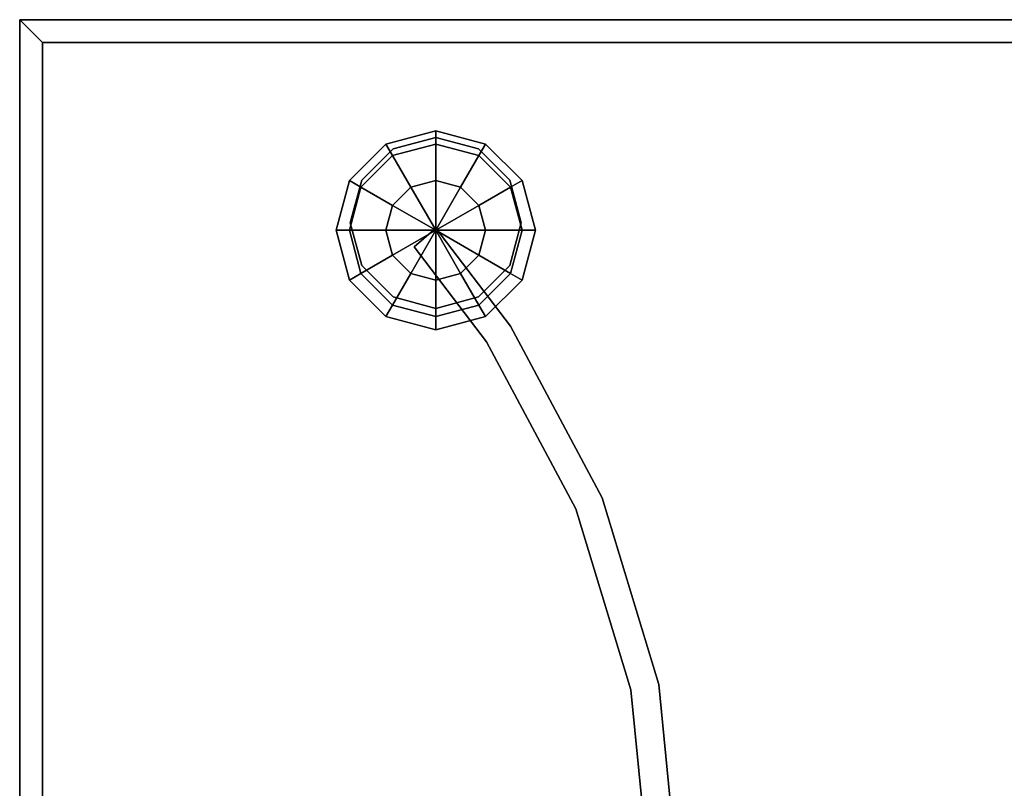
# Model space of a CAD drawing. Header units: millimetres. Extents: x -30782 to 40110, y 35885 to 73818.
# Tile 36 of 166: x -20179 to -19834, y 64519 to 64789. Entities that reach past the tile are written whole.
import ezdxf

# ---------------------------------------------------------------- set-up
doc = ezdxf.new("R2010")
doc.units = ezdxf.units.MM
doc.styles.get("Standard").update_dxf_attribs({"font": 'arial.ttf'})

# ---------------------------------------------------------------- blocks, each defined once
blk = doc.blocks.new('A$C70D153BE')
for points, invisible_edges in [([(2089.04, 656.96, -265.71), (917.04, 664.96, -273.71), (925.04, 656.96, -265.71)], 1), ([(917.04, 664.96, -273.71), (2089.04, 656.96, -265.71), (2097.04, 664.96, -273.71)], 1), ([(2097.04, 664.96, -273.71), (2097.04, 664.96, -277.71), (917.04, 664.96, -277.71)], 12), ([(917.04, 664.96, -277.71), (917.04, 664.96, -273.71), (2097.04, 664.96, -273.71)], 12), ([(2097.04, 664.96, -277.71), (917.04, 64.96, -277.71), (917.04, 664.96, -277.71)], 1), ([(917.04, 64.96, -277.71), (2097.04, 664.96, -277.71), (2097.04, 64.96, -277.71)], 1), ([(925.04, 72.96, -265.71), (917.04, 664.96, -273.71), (917.04, 64.96, -273.71)], 1), ([(917.04, 664.96, -273.71), (925.04, 72.96, -265.71), (925.04, 656.96, -265.71)], 1), ([(917.04, 64.96, -273.71), (917.04, 664.96, -273.71), (917.04, 664.96, -277.71)], 12), ([(917.04, 64.96, -277.71), (917.04, 64.96, -273.71), (917.04, 664.96, -277.71)], 2), ([(925.04, 72.96, -265.71), (2089.04, 72.96, -265.71), (2089.04, 656.96, -265.71)], 12), ([(925.04, 656.96, -265.71), (925.04, 72.96, -265.71), (2089.04, 656.96, -265.71)], 2), ([(1063.13, 625.96, -312.71), (1047.97, 617.21, -330.21), (1045.63, 621.27, -312.71)], 1), ([(1063.13, 621.27, -295.21), (1063.13, 625.96, -312.71), (1045.63, 621.27, -312.71)], 12), ([(1063.13, 625.96, -312.71), (1063.13, 621.27, -330.21), (1047.97, 617.21, -330.21)], 12), ([(1078.28, 617.21, -330.21), (1063.13, 625.96, -312.71), (1080.63, 621.27, -312.71)], 1), ([(1078.28, 617.21, -330.21), (1063.13, 621.27, -330.21), (1063.13, 625.96, -312.71)], 12), ([(1080.63, 621.27, -312.71), (1063.13, 625.96, -312.71), (1063.13, 621.27, -295.21)], 12), ([(1037.15, 608.55, -685.71), (1048.13, 619.53, -685.71), (1063.13, 623.55, -685.71)], 12), ([(1063.13, 623.55, -335.71), (1063.13, 623.55, -685.71), (1048.13, 619.53, -335.71)], 2), ([(1063.13, 623.55, -685.71), (1048.13, 619.53, -685.71), (1048.13, 619.53, -335.71)], 12), ([(1078.13, 619.53, -335.71), (1063.13, 623.55, -335.71), (1048.13, 619.53, -335.71)], 12), ([(1078.13, 619.53, -335.71), (1063.13, 623.55, -685.71), (1063.13, 623.55, -335.71)], 1), ([(1078.13, 619.53, -335.71), (1078.13, 619.53, -685.71), (1063.13, 623.55, -685.71)], 12), ([(1063.13, 623.55, -685.71), (1078.13, 619.53, -685.71), (1089.11, 608.55, -685.71)], 12), ([(1045.63, 621.27, -312.71), (1036.88, 606.12, -330.21), (1032.82, 608.46, -312.71)], 1), ([(1047.97, 617.21, -295.21), (1045.63, 621.27, -312.71), (1032.82, 608.46, -312.71)], 12), ([(1048.13, 619.53, -335.71), (1037.15, 608.55, -335.71), (1033.13, 593.55, -335.71)], 12), ([(1045.63, 621.27, -312.71), (1047.97, 617.21, -330.21), (1036.88, 606.12, -330.21)], 12), ([(1048.13, 619.53, -335.71), (1048.13, 619.53, -685.71), (1037.15, 608.55, -685.71)], 12), ([(1037.15, 608.55, -685.71), (1037.15, 608.55, -335.71), (1048.13, 619.53, -335.71)], 12), ([(1063.13, 621.27, -295.21), (1045.63, 621.27, -312.71), (1047.97, 617.21, -295.21)], 1), ([(1063.13, 608.46, -282.4), (1063.13, 621.27, -295.21), (1047.97, 617.21, -295.21)], 12), ([(1063.13, 621.27, -330.21), (1054.38, 606.12, -343.02), (1047.97, 617.21, -330.21)], 1), ([(1063.13, 621.27, -330.21), (1063.13, 608.46, -343.02), (1054.38, 606.12, -343.02)], 12), ([(1078.28, 617.21, -295.21), (1063.13, 621.27, -295.21), (1063.13, 608.46, -282.4)], 12), ([(1071.88, 606.12, -343.02), (1063.13, 621.27, -330.21), (1078.28, 617.21, -330.21)], 1), ([(1071.88, 606.12, -343.02), (1063.13, 608.46, -343.02), (1063.13, 621.27, -330.21)], 12), ([(1080.63, 621.27, -312.71), (1063.13, 621.27, -295.21), (1078.28, 617.21, -295.21)], 1), ([(1089.11, 608.55, -685.71), (1078.13, 619.53, -685.71), (1078.13, 619.53, -335.71)], 12), ([(1078.13, 619.53, -335.71), (1089.11, 608.55, -335.71), (1089.11, 608.55, -685.71)], 12), ([(1093.13, 593.55, -335.71), (1089.11, 608.55, -335.71), (1078.13, 619.53, -335.71)], 12), ([(1089.38, 606.12, -330.21), (1078.28, 617.21, -330.21), (1080.63, 621.27, -312.71)], 12), ([(1093.44, 608.46, -312.71), (1080.63, 621.27, -312.71), (1078.28, 617.21, -295.21)], 12), ([(1089.38, 606.12, -330.21), (1080.63, 621.27, -312.71), (1093.44, 608.46, -312.71)], 1), ([(1047.97, 617.21, -295.21), (1032.82, 608.46, -312.71), (1036.88, 606.12, -295.21)], 1), ([(1054.38, 606.12, -282.4), (1047.97, 617.21, -295.21), (1036.88, 606.12, -295.21)], 12), ([(1047.97, 617.21, -330.21), (1047.97, 599.71, -343.02), (1036.88, 606.12, -330.21)], 1), ([(1063.13, 608.46, -282.4), (1047.97, 617.21, -295.21), (1054.38, 606.12, -282.4)], 1), ([(1047.97, 617.21, -330.21), (1054.38, 606.12, -343.02), (1047.97, 599.71, -343.02)], 12), ([(1078.28, 617.21, -295.21), (1063.13, 608.46, -282.4), (1071.88, 606.12, -282.4)], 1), ([(1089.38, 606.12, -295.21), (1078.28, 617.21, -295.21), (1071.88, 606.12, -282.4)], 12), ([(1078.28, 599.71, -343.02), (1071.88, 606.12, -343.02), (1078.28, 617.21, -330.21)], 12), ([(1078.28, 599.71, -343.02), (1078.28, 617.21, -330.21), (1089.38, 606.12, -330.21)], 1), ([(1093.44, 608.46, -312.71), (1078.28, 617.21, -295.21), (1089.38, 606.12, -295.21)], 1), ([(1037.15, 608.55, -685.71), (1033.13, 593.55, -685.71), (1033.13, 593.55, -335.71)], 12), ([(1033.13, 593.55, -335.71), (1037.15, 608.55, -335.71), (1037.15, 608.55, -685.71)], 12), ([(1037.15, 578.55, -685.71), (1033.13, 593.55, -685.71), (1037.15, 608.55, -685.71)], 12), ([(1093.13, 593.55, -335.71), (1093.13, 593.55, -685.71), (1089.11, 608.55, -685.71)], 12), ([(1089.11, 608.55, -685.71), (1089.11, 608.55, -335.71), (1093.13, 593.55, -335.71)], 12), ([(1089.11, 608.55, -685.71), (1093.13, 593.55, -685.71), (1089.11, 578.55, -685.71)], 12), ([(1032.82, 608.46, -312.71), (1032.82, 590.96, -330.21), (1028.13, 590.96, -312.71)], 1), ([(1036.88, 606.12, -295.21), (1032.82, 608.46, -312.71), (1028.13, 590.96, -312.71)], 12), ([(1036.88, 606.12, -295.21), (1028.13, 590.96, -312.71), (1032.82, 590.96, -295.21)], 1), ([(1032.82, 608.46, -312.71), (1036.88, 606.12, -330.21), (1032.82, 590.96, -330.21)], 12), ([(1047.97, 599.71, -282.4), (1036.88, 606.12, -295.21), (1032.82, 590.96, -295.21)], 12), ([(1036.88, 606.12, -330.21), (1045.63, 590.96, -343.02), (1032.82, 590.96, -330.21)], 1), ([(1054.38, 606.12, -282.4), (1036.88, 606.12, -295.21), (1047.97, 599.71, -282.4)], 1), ([(1036.88, 606.12, -330.21), (1047.97, 599.71, -343.02), (1045.63, 590.96, -343.02)], 12), ([(1089.38, 606.12, -295.21), (1071.88, 606.12, -282.4), (1078.28, 599.71, -282.4)], 1), ([(1093.44, 590.96, -295.21), (1089.38, 606.12, -295.21), (1078.28, 599.71, -282.4)], 12), ([(1080.63, 590.96, -343.02), (1078.28, 599.71, -343.02), (1089.38, 606.12, -330.21)], 12), ([(1080.63, 590.96, -343.02), (1089.38, 606.12, -330.21), (1093.44, 590.96, -330.21)], 1), ([(1093.44, 590.96, -330.21), (1089.38, 606.12, -330.21), (1093.44, 608.46, -312.71)], 12), ([(1098.13, 590.96, -312.71), (1093.44, 608.46, -312.71), (1089.38, 606.12, -295.21)], 12), ([(1098.13, 590.96, -312.71), (1089.38, 606.12, -295.21), (1093.44, 590.96, -295.21)], 1), ([(1093.44, 590.96, -330.21), (1093.44, 608.46, -312.71), (1098.13, 590.96, -312.71)], 1), ([(1047.97, 599.71, -282.4), (1032.82, 590.96, -295.21), (1045.63, 590.96, -282.4)], 1), ([(1093.44, 590.96, -295.21), (1078.28, 599.71, -282.4), (1080.63, 590.96, -282.4)], 1), ([(1033.13, 593.55, -335.71), (1037.15, 578.55, -685.71), (1037.15, 578.55, -335.71)], 1), ([(1033.13, 593.55, -335.71), (1033.13, 593.55, -685.71), (1037.15, 578.55, -685.71)], 12), ([(1033.13, 593.55, -335.71), (1037.15, 578.55, -335.71), (1048.13, 567.57, -335.71)], 12), ([(1063.13, 591.74, -615.71), (1055.56, 585.2, -615.71), (1055.56, 585.2, -385.71)], 12), ([(1055.56, 585.2, -385.71), (1063.13, 591.74, -385.71), (1063.13, 591.74, -615.71)], 12), ([(1063.13, 591.74, -615.71), (1081.01, 551.79, -615.71), (1055.56, 585.2, -615.71)], 1), ([(1063.13, 591.74, -385.71), (1055.56, 585.2, -385.71), (1081.01, 551.79, -385.71)], 12), ([(1063.13, 591.74, -615.71), (1063.13, 591.74, -385.71), (1089.33, 557.35, -385.71)], 12), ([(1089.33, 557.35, -385.71), (1089.33, 557.35, -615.71), (1063.13, 591.74, -615.71)], 12), ([(1121.6, 496.96, -615.71), (1063.13, 591.74, -615.71), (1089.33, 557.35, -615.71)], 1), ([(1121.6, 496.96, -385.71), (1089.33, 557.35, -385.71), (1063.13, 591.74, -385.71)], 12), ([(1078.13, 567.57, -335.71), (1089.11, 578.55, -335.71), (1093.13, 593.55, -335.71)], 12), ([(1089.11, 578.55, -335.71), (1089.11, 578.55, -685.71), (1093.13, 593.55, -335.71)], 2), ([(1089.11, 578.55, -685.71), (1093.13, 593.55, -685.71), (1093.13, 593.55, -335.71)], 12), ([(1028.13, 590.96, -312.71), (1032.82, 590.96, -330.21), (1036.88, 575.8, -330.21)], 12), ([(1028.13, 590.96, -312.71), (1036.88, 575.8, -330.21), (1032.82, 573.46, -312.71)], 1), ([(1032.82, 590.96, -295.21), (1028.13, 590.96, -312.71), (1032.82, 573.46, -312.71)], 12), ([(1045.63, 590.96, -282.4), (1032.82, 590.96, -295.21), (1036.88, 575.8, -295.21)], 12), ([(1032.82, 590.96, -330.21), (1045.63, 590.96, -343.02), (1047.97, 582.21, -343.02)], 12), ([(1032.82, 590.96, -330.21), (1047.97, 582.21, -343.02), (1036.88, 575.8, -330.21)], 1), ([(1032.82, 590.96, -295.21), (1032.82, 573.46, -312.71), (1036.88, 575.8, -295.21)], 1), ([(1045.63, 590.96, -282.4), (1036.88, 575.8, -295.21), (1047.97, 582.21, -282.4)], 1), ([(1089.38, 575.8, -295.21), (1080.63, 590.96, -282.4), (1078.28, 582.21, -282.4)], 1), ([(1078.28, 582.21, -343.02), (1093.44, 590.96, -330.21), (1089.38, 575.8, -330.21)], 1), ([(1078.28, 582.21, -343.02), (1080.63, 590.96, -343.02), (1093.44, 590.96, -330.21)], 12), ([(1089.38, 575.8, -295.21), (1093.44, 590.96, -295.21), (1080.63, 590.96, -282.4)], 12), ([(1089.38, 575.8, -330.21), (1098.13, 590.96, -312.71), (1093.44, 573.46, -312.71)], 1), ([(1089.38, 575.8, -330.21), (1093.44, 590.96, -330.21), (1098.13, 590.96, -312.71)], 12), ([(1093.44, 573.46, -312.71), (1093.44, 590.96, -295.21), (1089.38, 575.8, -295.21)], 1), ([(1093.44, 573.46, -312.71), (1098.13, 590.96, -312.71), (1093.44, 590.96, -295.21)], 12), ([(1055.56, 585.2, -615.71), (1081.01, 551.79, -385.71), (1055.56, 585.2, -385.71)], 1), ([(1081.01, 551.79, -385.71), (1055.56, 585.2, -615.71), (1081.01, 551.79, -615.71)], 1), ([(1047.97, 582.21, -282.4), (1036.88, 575.8, -295.21), (1047.97, 564.71, -295.21)], 12), ([(1036.88, 575.8, -330.21), (1047.97, 582.21, -343.02), (1054.38, 575.8, -343.02)], 12), ([(1047.97, 582.21, -282.4), (1047.97, 564.71, -295.21), (1054.38, 575.8, -282.4)], 1), ([(1078.28, 564.71, -295.21), (1078.28, 582.21, -282.4), (1071.88, 575.8, -282.4)], 1), ([(1071.88, 575.8, -343.02), (1078.28, 582.21, -343.02), (1089.38, 575.8, -330.21)], 12), ([(1078.28, 564.71, -295.21), (1089.38, 575.8, -295.21), (1078.28, 582.21, -282.4)], 12), ([(1037.15, 578.55, -335.71), (1037.15, 578.55, -685.71), (1048.13, 567.57, -335.71)], 2), ([(1037.15, 578.55, -685.71), (1048.13, 567.57, -685.71), (1048.13, 567.57, -335.71)], 12), ([(1063.13, 563.55, -685.71), (1048.13, 567.57, -685.71), (1037.15, 578.55, -685.71)], 12), ([(1089.11, 578.55, -685.71), (1078.13, 567.57, -685.71), (1063.13, 563.55, -685.71)], 12), ([(1078.13, 567.57, -335.71), (1089.11, 578.55, -685.71), (1089.11, 578.55, -335.71)], 1), ([(1078.13, 567.57, -335.71), (1078.13, 567.57, -685.71), (1089.11, 578.55, -685.71)], 12), ([(1032.82, 573.46, -312.71), (1036.88, 575.8, -330.21), (1047.97, 564.71, -330.21)], 12), ([(1036.88, 575.8, -295.21), (1032.82, 573.46, -312.71), (1045.63, 560.65, -312.71)], 12), ([(1036.88, 575.8, -330.21), (1054.38, 575.8, -343.02), (1047.97, 564.71, -330.21)], 1), ([(1036.88, 575.8, -295.21), (1045.63, 560.65, -312.71), (1047.97, 564.71, -295.21)], 1), ([(1054.38, 575.8, -282.4), (1047.97, 564.71, -295.21), (1063.13, 560.65, -295.21)], 12), ([(1047.97, 564.71, -330.21), (1054.38, 575.8, -343.02), (1063.13, 573.46, -343.02)], 12), ([(1054.38, 575.8, -282.4), (1063.13, 560.65, -295.21), (1063.13, 573.46, -282.4)], 1), ([(1063.13, 560.65, -295.21), (1071.88, 575.8, -282.4), (1063.13, 573.46, -282.4)], 1), ([(1063.13, 560.65, -295.21), (1078.28, 564.71, -295.21), (1071.88, 575.8, -282.4)], 12), ([(1063.13, 573.46, -343.02), (1071.88, 575.8, -343.02), (1078.28, 564.71, -330.21)], 12), ([(1071.88, 575.8, -343.02), (1089.38, 575.8, -330.21), (1078.28, 564.71, -330.21)], 1), ([(1078.28, 564.71, -330.21), (1089.38, 575.8, -330.21), (1093.44, 573.46, -312.71)], 12), ([(1080.63, 560.65, -312.71), (1089.38, 575.8, -295.21), (1078.28, 564.71, -295.21)], 1), ([(1080.63, 560.65, -312.71), (1093.44, 573.46, -312.71), (1089.38, 575.8, -295.21)], 12), ([(1032.82, 573.46, -312.71), (1047.97, 564.71, -330.21), (1045.63, 560.65, -312.71)], 1), ([(1047.97, 564.71, -330.21), (1063.13, 573.46, -343.02), (1063.13, 560.65, -330.21)], 1), ([(1063.13, 573.46, -343.02), (1078.28, 564.71, -330.21), (1063.13, 560.65, -330.21)], 1), ([(1078.28, 564.71, -330.21), (1093.44, 573.46, -312.71), (1080.63, 560.65, -312.71)], 1), ([(1048.13, 567.57, -335.71), (1048.13, 567.57, -685.71), (1063.13, 563.55, -685.71)], 12), ([(1063.13, 563.55, -685.71), (1063.13, 563.55, -335.71), (1048.13, 567.57, -335.71)], 12), ([(1048.13, 567.57, -335.71), (1063.13, 563.55, -335.71), (1078.13, 567.57, -335.71)], 12), ([(1063.13, 563.55, -685.71), (1078.13, 567.57, -685.71), (1078.13, 567.57, -335.71)], 12), ([(1078.13, 567.57, -335.71), (1063.13, 563.55, -335.71), (1063.13, 563.55, -685.71)], 12), ([(1045.63, 560.65, -312.71), (1047.97, 564.71, -330.21), (1063.13, 560.65, -330.21)], 12), ([(1047.97, 564.71, -295.21), (1045.63, 560.65, -312.71), (1063.13, 555.96, -312.71)], 12), ([(1047.97, 564.71, -295.21), (1063.13, 555.96, -312.71), (1063.13, 560.65, -295.21)], 1), ([(1063.13, 560.65, -330.21), (1078.28, 564.71, -330.21), (1080.63, 560.65, -312.71)], 12), ([(1063.13, 555.96, -312.71), (1078.28, 564.71, -295.21), (1063.13, 560.65, -295.21)], 1), ([(1063.13, 555.96, -312.71), (1080.63, 560.65, -312.71), (1078.28, 564.71, -295.21)], 12), ([(1045.63, 560.65, -312.71), (1063.13, 560.65, -330.21), (1063.13, 555.96, -312.71)], 1), ([(1063.13, 560.65, -330.21), (1080.63, 560.65, -312.71), (1063.13, 555.96, -312.71)], 1), ([(1121.6, 496.96, -615.71), (1089.33, 557.35, -615.71), (1089.33, 557.35, -385.71)], 12), ([(1121.6, 496.96, -385.71), (1121.6, 496.96, -615.71), (1089.33, 557.35, -385.71)], 2), ([(1112.36, 493.14, -615.71), (1081.01, 551.79, -385.71), (1081.01, 551.79, -615.71)], 1), ([(1112.36, 493.14, -385.71), (1081.01, 551.79, -385.71), (1112.36, 493.14, -615.71)], 2), ([(1121.6, 496.96, -615.71), (1112.36, 493.14, -615.71), (1081.01, 551.79, -615.71)], 13), ([(1121.6, 496.96, -385.71), (1081.01, 551.79, -385.71), (1112.36, 493.14, -385.71)], 13), ([(1112.36, 493.14, -615.71), (1121.6, 496.96, -615.71), (1131.67, 429.49, -615.71)], 3), ([(1112.36, 493.14, -385.71), (1131.67, 429.49, -385.71), (1121.6, 496.96, -385.71)], 14), ([(1141.48, 431.44, -385.71), (1141.48, 431.44, -615.71), (1121.6, 496.96, -615.71)], 12), ([(1141.48, 431.44, -385.71), (1121.6, 496.96, -615.71), (1121.6, 496.96, -385.71)], 1), ([(1148.19, 363.31, -615.71), (1121.6, 496.96, -615.71), (1141.48, 431.44, -615.71)], 1), ([(1148.19, 363.31, -385.71), (1141.48, 431.44, -385.71), (1121.6, 496.96, -385.71)], 12), ([(1131.67, 429.49, -385.71), (1112.36, 493.14, -615.71), (1131.67, 429.49, -615.71)], 1), ([(1131.67, 429.49, -385.71), (1112.36, 493.14, -385.71), (1112.36, 493.14, -615.71)], 12), ([(1131.67, 429.49, -385.71), (1138.19, 363.31, -615.71), (1138.19, 363.31, -385.71)], 1), ([(1138.19, 363.31, -615.71), (1131.67, 429.49, -385.71), (1131.67, 429.49, -615.71)], 1), ([(1131.67, 429.49, -615.71), (1148.19, 363.31, -615.71), (1138.19, 363.31, -615.71)], 3), ([(1131.67, 429.49, -385.71), (1138.19, 363.31, -385.71), (1148.19, 363.31, -385.71)], 14), ([(1141.48, 431.44, -385.71), (1148.19, 363.31, -385.71), (1148.19, 363.31, -615.71)], 12), ([(1148.19, 363.31, -615.71), (1141.48, 431.44, -615.71), (1141.48, 431.44, -385.71)], 12)]:
    blk.add_3dface(points, dxfattribs=dict(invisible_edges=invisible_edges))
for points in [[(1063.13, 590.96, -277.71), (1054.38, 606.12, -282.4), (1047.97, 599.71, -282.4)], [(1054.38, 606.12, -343.02), (1063.13, 590.96, -347.71), (1047.97, 599.71, -343.02)], [(1063.13, 590.96, -277.71), (1063.13, 608.46, -282.4), (1054.38, 606.12, -282.4)], [(1063.13, 608.46, -343.02), (1063.13, 590.96, -347.71), (1054.38, 606.12, -343.02)], [(1071.88, 606.12, -282.4), (1063.13, 608.46, -282.4), (1063.13, 590.96, -277.71)], [(1063.13, 590.96, -347.71), (1063.13, 608.46, -343.02), (1071.88, 606.12, -343.02)], [(1078.28, 599.71, -282.4), (1071.88, 606.12, -282.4), (1063.13, 590.96, -277.71)], [(1063.13, 590.96, -347.71), (1071.88, 606.12, -343.02), (1078.28, 599.71, -343.02)], [(1063.13, 590.96, -277.71), (1047.97, 599.71, -282.4), (1045.63, 590.96, -282.4)], [(1047.97, 599.71, -343.02), (1063.13, 590.96, -347.71), (1045.63, 590.96, -343.02)], [(1080.63, 590.96, -282.4), (1078.28, 599.71, -282.4), (1063.13, 590.96, -277.71)], [(1063.13, 590.96, -347.71), (1078.28, 599.71, -343.02), (1080.63, 590.96, -343.02)], [(1063.13, 590.96, -277.71), (1045.63, 590.96, -282.4), (1047.97, 582.21, -282.4)], [(1045.63, 590.96, -343.02), (1063.13, 590.96, -347.71), (1047.97, 582.21, -343.02)], [(1063.13, 590.96, -277.71), (1047.97, 582.21, -282.4), (1054.38, 575.8, -282.4)], [(1047.97, 582.21, -343.02), (1063.13, 590.96, -347.71), (1054.38, 575.8, -343.02)], [(1063.13, 590.96, -277.71), (1054.38, 575.8, -282.4), (1063.13, 573.46, -282.4)], [(1054.38, 575.8, -343.02), (1063.13, 590.96, -347.71), (1063.13, 573.46, -343.02)], [(1078.28, 582.21, -282.4), (1080.63, 590.96, -282.4), (1063.13, 590.96, -277.71)], [(1071.88, 575.8, -282.4), (1078.28, 582.21, -282.4), (1063.13, 590.96, -277.71)], [(1063.13, 573.46, -282.4), (1071.88, 575.8, -282.4), (1063.13, 590.96, -277.71)], [(1063.13, 590.96, -347.71), (1080.63, 590.96, -343.02), (1078.28, 582.21, -343.02)], [(1063.13, 590.96, -347.71), (1078.28, 582.21, -343.02), (1071.88, 575.8, -343.02)], [(1063.13, 590.96, -347.71), (1071.88, 575.8, -343.02), (1063.13, 573.46, -343.02)]]:
    blk.add_3dface(points)
at = {"flags": 9}
for tag, p in [('YSIZE', (657.95, 924.51, -685.71)), ('XSIZE', (657.95, 924.51, -685.71)), ('YSIZE', (917.04, 64.96, -685.71)), ('XSIZE', (917.04, 64.96, -685.71)), ('ZSIZE', (917.04, 64.96, -685.71))]:
    blk.add_attdef(tag, p, '', height=0.5, dxfattribs=at)
at = {"text_generation_flag": 2, "flags": 9}
for tag in ['YSIZE', 'XSIZE']:
    blk.add_attdef(tag, (701.72, 754.43, -685.71), '', height=0.5, rotation=90, dxfattribs=at)
at = {"flags": 9}
for tag in ['YSIZE', 'XSIZE']:
    blk.add_attdef(tag, (2312.36, 754.43, -685.71), '', height=0.5, rotation=270, dxfattribs=at)

msp = doc.modelspace()

# ---------------------------------------------------------------- block references
msp.add_blockref('A$C70D153BE', (-21096.5, 64124.28))

doc.saveas('drawing.dxf')
